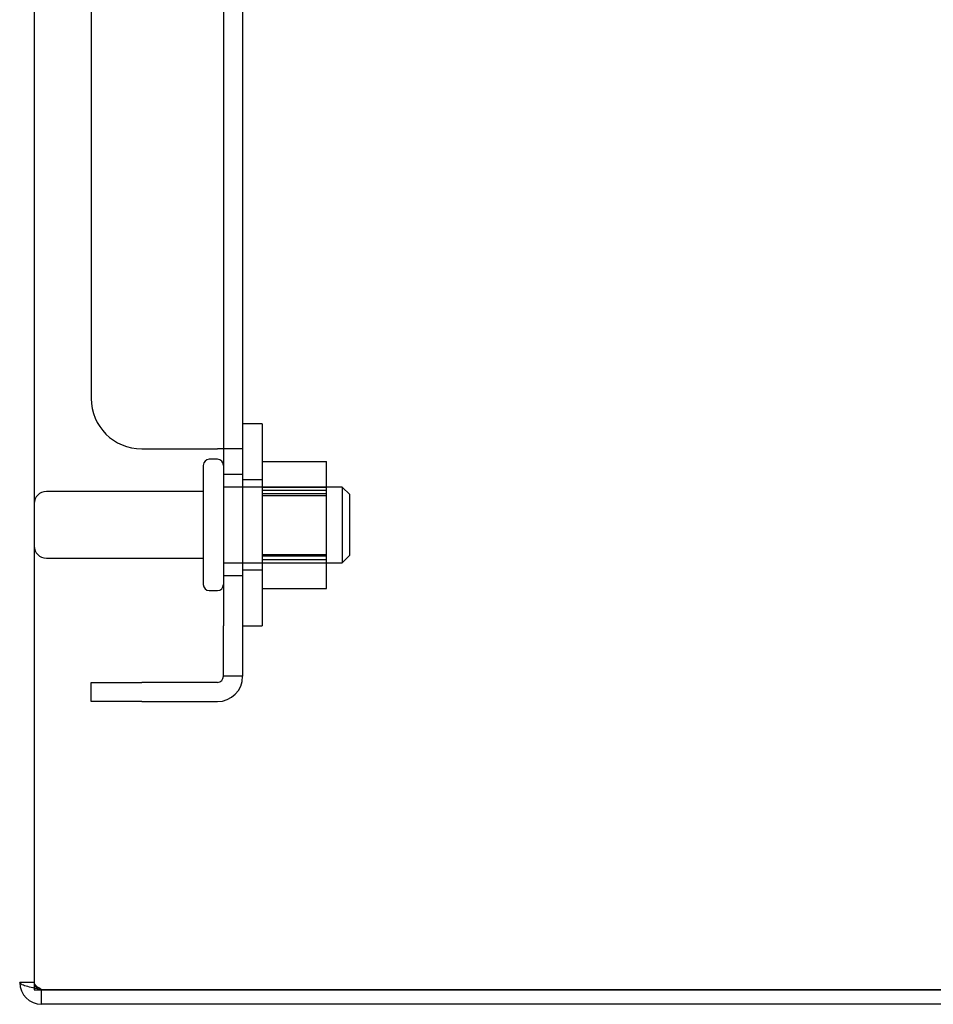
# Model space of a CAD drawing. Header units: inches. Extents: x 1 to 240, y -1 to 159.
# Tile 17 of 108: x 14.19 to 18.72, y 65.04 to 69.92. Entities that reach past the tile are written whole.
import ezdxf
from ezdxf.lldxf.tags import DXFTag

# ---------------------------------------------------------------- set-up
doc = ezdxf.new("R2010")
doc.units = ezdxf.units.IN
doc.header["$MEASUREMENT"] = 0
for name, color, linetype in [('COM40682', 7, 'Continuous'), ('COM43544', 7, 'Continuous'), ('COM43576', 7, 'Continuous'), ('Default', 7, 'Continuous'), ('NTS166105', 7, 'Continuous'), ('STD26094', 7, 'Continuous'), ('WAF25059', 7, 'Continuous')]:
    doc.layers.add(name, color=color, linetype=linetype)
tags = doc.linetypes.add('HIDDEN2', pattern=[0.1875, 0.125, -0.0625]).pattern_tags.tags
tags[6:7] = [DXFTag(74, 4), DXFTag(75, 0), DXFTag(340, '0'), DXFTag(46, 0.0), DXFTag(50, 0.0), DXFTag(44, 0.0), DXFTag(45, 0.0)]
tags[4:5] = [DXFTag(74, 4), DXFTag(75, 0), DXFTag(340, '0'), DXFTag(46, 0.0), DXFTag(50, 0.0), DXFTag(44, 0.0), DXFTag(45, 0.0)]

# ---------------------------------------------------------------- blocks, each defined once
blk = doc.blocks.new('SE5')
at = {"layer": 'COM40682', "color": 7, "linetype": 'HIDDEN2'}
for p, q in [((15.2017, 104.2864), (15.2017, 67.7896)), ((15.2967, 104.2864), (15.2967, 67.7896)), ((14.5467, 104.0364), (14.5467, 68.0396)), ((14.7967, 67.7896), (15.1717, 67.7896)), ((15.2967, 67.7896), (15.1717, 67.7896)), ((15.2017, 67.7896), (15.2017, 66.913)), ((15.2967, 67.7896), (15.2967, 66.913)), ((15.2967, 67.663), (15.2017, 67.663)), ((15.2017, 67.163), (15.2967, 67.163)), ((15.2017, 66.663), (15.2017, 66.913)), ((15.2967, 66.913), (15.2967, 66.663)), ((14.5467, 66.538), (14.5467, 66.633)), ((14.5467, 66.633), (14.7967, 66.633)), ((15.1717, 66.633), (14.7967, 66.633)), ((15.2967, 66.663), (15.2017, 66.663)), ((14.7967, 66.538), (14.5467, 66.538)), ((14.7967, 66.538), (15.1717, 66.538))]:
    blk.add_line(p, q, dxfattribs=at)
for centre, radius, start, end in [((14.7967, 68.0396), 0.25, 180, 270), ((15.1717, 66.663), 0.125, 270, 0), ((15.1717, 66.663), 0.03, 270, 0)]:
    blk.add_arc(centre, radius, start, end, dxfattribs=at)
at = {"layer": 'COM43544', "color": 7, "linetype": 'HIDDEN2'}
for p, q in [((14.2647, 106.93), (14.2647, 65.146)), ((14.2647, 65.146), (14.1927, 65.146))]:
    blk.add_line(p, q, dxfattribs=at)
at = {"layer": 'COM43544', "color": 7, "linetype": 'Continuous'}
for p, q in [((14.3007, 65.1101), (22.0142, 65.1101)), ((14.3007, 65.038), (14.3007, 65.11)), ((22.0142, 65.11), (14.3007, 65.11)), ((22.0142, 65.038), (14.3007, 65.038))]:
    blk.add_line(p, q, dxfattribs=at)
for radius, start in [(0.108, 180), (0.036, 245.9775)]:
    blk.add_arc((14.3007, 65.146), radius, start, 270, dxfattribs=at)
at = {"layer": 'COM43544', "color": 7, "linetype": 'HIDDEN2'}
blk.add_arc((14.3007, 65.146), 0.036, 180, 245.9775, dxfattribs=at)
at = {"layer": 'COM43544', "color": 7, "linetype": 'Continuous'}
blk.add_open_spline([(14.3007, 65.1101), (14.2866, 65.1131), (14.2725, 65.1161), (14.2463, 65.1221), (14.2343, 65.1251), (14.2144, 65.131), (14.2064, 65.134), (14.1955, 65.14), (14.1927, 65.143), (14.1927, 65.146)], degree=3, knots=[0, 0, 0, 0, 0.25, 0.25, 0.5, 0.5, 0.75, 0.75, 1, 1, 1, 1], dxfattribs=at)
at = {"layer": 'COM43544', "color": 7, "linetype": 'HIDDEN2'}
blk.add_open_spline([(14.3007, 65.1101), (14.2913, 65.1161), (14.2819, 65.1221), (14.2686, 65.134), (14.2647, 65.14), (14.2647, 65.146)], degree=3, knots=[0, 0, 0, 0, 0.5, 0.5, 1, 1, 1, 1], dxfattribs=at)
at = {"layer": 'COM43576', "color": 7, "linetype": 'HIDDEN2'}
for p, q in [((14.2647, 65.146), (14.2647, 65.11)), ((14.2647, 65.11), (14.3007, 65.11))]:
    blk.add_line(p, q, dxfattribs=at)
at = {"layer": 'NTS166105', "color": 7, "linetype": 'HIDDEN2'}
for p, q in [((15.3927, 67.7269), (15.7127, 67.7269)), ((15.7127, 67.5579), (15.7127, 67.7269)), ((15.3927, 67.6005), (15.7127, 67.6005)), ((15.3927, 67.5847), (15.7127, 67.5847)), ((15.7127, 67.5666), (15.3927, 67.5666)), ((15.3927, 67.5579), (15.7127, 67.5579)), ((15.7127, 67.2421), (15.7127, 67.5579)), ((15.3927, 67.2665), (15.7127, 67.2665)), ((15.3927, 67.2593), (15.7127, 67.2593)), ((15.3927, 67.2421), (15.7127, 67.2421)), ((15.3927, 67.2255), (15.7127, 67.2255)), ((15.7127, 67.0974), (15.7127, 67.2421)), ((15.3927, 67.0974), (15.7127, 67.0974))]:
    blk.add_line(p, q, dxfattribs=at)
at = {"layer": 'STD26094', "color": 7, "linetype": 'HIDDEN2'}
for p, q in [((15.1017, 67.708), (15.1017, 67.118)), ((15.1717, 67.738), (15.1317, 67.738)), ((15.1017, 67.578), (14.3247, 67.578)), ((15.7892, 67.6005), (15.2017, 67.6005)), ((15.7892, 67.6005), (15.7892, 67.2255)), ((15.8267, 67.563), (15.7892, 67.6005)), ((15.8267, 67.263), (15.8267, 67.563)), ((14.3247, 67.248), (15.1017, 67.248)), ((15.2017, 67.2255), (15.7892, 67.2255)), ((15.7892, 67.2255), (15.8267, 67.263)), ((15.1317, 67.088), (15.1717, 67.088))]:
    blk.add_line(p, q, dxfattribs=at)
for centre, radius, start, end in [((15.1317, 67.708), 0.03, 90, 180), ((15.1717, 67.708), 0.03, 0, 90), ((14.3247, 67.518), 0.06, 90, 180), ((14.3247, 67.308), 0.06, 180, 270), ((15.1317, 67.118), 0.03, 180, 270), ((15.1717, 67.118), 0.03, 270, 0)]:
    blk.add_arc(centre, radius, start, end, dxfattribs=at)
at = {"layer": 'WAF25059', "color": 7, "linetype": 'HIDDEN2'}
for p, q in [((15.3927, 67.913), (15.2967, 67.913)), ((15.3927, 67.913), (15.3927, 66.913)), ((15.3927, 67.6355), (15.2967, 67.6355)), ((15.2967, 67.1905), (15.3927, 67.1905)), ((15.2967, 66.913), (15.3927, 66.913))]:
    blk.add_line(p, q, dxfattribs=at)

msp = doc.modelspace()

# ---------------------------------------------------------------- block references
at = {"layer": 'Default'}
msp.add_blockref('SE5', (0, 0), dxfattribs=at)

doc.saveas('drawing.dxf')
